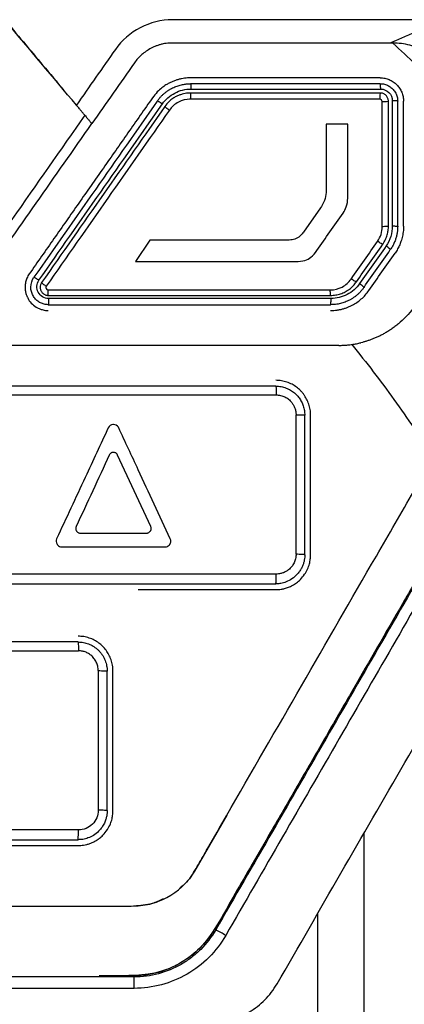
# Model space of a CAD drawing. Header units: millimetres. Extents: x 145 to 933, y -105 to 949.
# Tile 95 of 157: x 657.48 to 665.75, y 449.04 to 470.2. Entities that reach past the tile are written whole.
import ezdxf

# ---------------------------------------------------------------- set-up
doc = ezdxf.new("R2010")
doc.units = ezdxf.units.MM

msp = doc.modelspace()

# ---------------------------------------------------------------- linework, layer by layer
at = {"color": 7, "linetype": 'Continuous', "lineweight": 25}
for p, q in [((664.534, 467.955), (664.071, 467.954)), ((663.949, 466.159), (663.58, 465.633)), ((660.281, 465.458), (659.97, 465.002)), ((663.61, 458.699), (663.61, 461.699)), ((663.735, 458.699), (663.735, 461.699)), ((659.413, 460.853), (659.407, 460.842)), ((660.299, 459.305), (659.586, 460.842)), ((660.302, 459.298), (660.299, 459.305)), ((660.289, 459.204), (660.293, 459.21)), ((660.029, 457.949), (662.985, 457.949)), ((659.168, 456.208), (659.168, 453.208)), ((659.36, 453.199), (659.36, 456.199)), ((659.485, 453.199), (659.485, 456.199)), ((661.935, 453.104), (661.239, 451.899)), ((660.485, 451.256), (660.465, 451.25)), ((659.94, 449.624), (640.031, 449.624)), ((659.27, 449.649), (659.271, 449.649)), ((659.271, 449.649), (659.271, 449.649)), ((659.94, 449.379), (659.94, 449.624)), ((659.94, 449.379), (640.031, 449.379))]:
    msp.add_line(p, q, dxfattribs=at)
msp.add_arc((660.186, 447.653), 3.343, 58.9486, 63.1898, dxfattribs=at)
for points in [[(658.699, 468.363), (658.195, 468.963), (657.691, 469.563), (657.188, 470.163)], [(665.443, 469.699), (663.885, 469.699), (662.326, 469.699), (660.765, 469.699)], [(665.504, 469.698), (665.838, 469.39), (666.165, 469.074), (666.485, 468.751)], [(659.537, 469.56), (659.257, 469.161), (658.978, 468.762), (658.699, 468.363)], [(659.946, 469.273), (659.641, 468.837), (659.336, 468.402), (659.031, 467.966)], [(665.234, 468.824), (663.875, 468.824), (662.516, 468.824), (661.156, 468.824)], [(660.439, 468.451), (659.556, 467.19), (658.672, 465.928), (657.787, 464.664)], [(657.894, 464.6), (658.78, 465.864), (659.664, 467.127), (660.548, 468.388)], [(661.149, 468.499), (661.149, 468.496), (661.15, 468.493), (661.15, 468.49)], [(665.225, 468.49), (663.868, 468.49), (662.509, 468.49), (661.15, 468.49)], [(665.225, 468.499), (665.225, 468.496), (665.225, 468.493), (665.225, 468.49)], [(665.275, 468.44), (665.274, 468.467), (665.252, 468.489), (665.225, 468.49)], [(665.275, 465.751), (665.275, 466.648), (665.275, 467.544), (665.275, 468.44)], [(665.609, 465.759), (665.609, 466.656), (665.609, 467.553), (665.609, 468.449)], [(665.734, 465.759), (665.734, 466.656), (665.734, 467.553), (665.734, 468.449)], [(660.603, 468.336), (659.723, 467.08), (658.839, 465.818), (657.951, 464.55)], [(660.699, 468.256), (659.816, 466.995), (658.933, 465.733), (658.049, 464.471)], [(656.641, 464.552), (657.438, 465.691), (658.235, 466.829), (659.031, 467.966)], [(664.071, 467.954), (664.071, 467.508), (664.071, 467.061), (664.071, 466.614)], [(664.534, 466.361), (664.534, 466.892), (664.534, 467.424), (664.534, 467.955)], [(664.071, 466.614), (664.071, 466.556), (664.071, 466.498), (664.064, 466.441)], [(664.016, 466.272), (663.997, 466.232), (663.974, 466.195), (663.949, 466.159)], [(664.064, 466.441), (664.057, 466.383), (664.041, 466.325), (664.016, 466.272)], [(664.503, 466.178), (664.524, 466.236), (664.534, 466.299), (664.534, 466.361)], [(663.868, 465.236), (664.057, 465.506), (664.246, 465.776), (664.435, 466.045)], [(664.435, 466.045), (664.463, 466.086), (664.487, 466.131), (664.503, 466.178)], [(663.58, 465.633), (663.564, 465.611), (663.546, 465.588), (663.528, 465.568)], [(665.176, 465.435), (665.241, 465.53), (665.274, 465.635), (665.275, 465.751)], [(665.493, 465.768), (665.493, 465.614), (665.445, 465.462), (665.357, 465.336)], [(663.158, 465.459), (662.199, 465.459), (661.24, 465.458), (660.281, 465.458)], [(663.31, 465.465), (663.26, 465.46), (663.209, 465.459), (663.158, 465.459)], [(663.428, 465.495), (663.391, 465.478), (663.351, 465.47), (663.31, 465.465)], [(663.528, 465.568), (663.5, 465.538), (663.466, 465.512), (663.428, 465.495)], [(664.609, 464.626), (664.798, 464.896), (664.987, 465.166), (665.176, 465.435)], [(663.743, 465.095), (663.792, 465.134), (663.832, 465.185), (663.868, 465.236)], [(664.72, 464.562), (664.909, 464.832), (665.098, 465.102), (665.287, 465.372)], [(665.357, 465.336), (665.168, 465.066), (664.979, 464.797), (664.79, 464.527)], [(664.884, 464.447), (665.073, 464.717), (665.262, 464.987), (665.45, 465.257)], [(659.97, 465.002), (661.12, 465.002), (662.269, 465.002), (663.418, 465.002)], [(663.418, 465.002), (663.484, 465.002), (663.552, 465.008), (663.615, 465.027)], [(663.615, 465.027), (663.661, 465.042), (663.705, 465.065), (663.743, 465.095)], [(657.72, 464.451), (657.72, 464.526), (657.744, 464.602), (657.787, 464.664)], [(657.951, 464.55), (657.931, 464.52), (657.92, 464.485), (657.92, 464.449)], [(657.72, 464.449), (657.72, 464.45), (657.72, 464.45), (657.72, 464.451)], [(658.089, 464.392), (660.113, 464.392), (662.136, 464.392), (664.157, 464.392)], [(664.174, 464.206), (662.15, 464.206), (660.125, 464.206), (658.098, 464.206)], [(658.098, 464.206), (658.099, 464.204), (658.099, 464.202), (658.099, 464.199)], [(664.175, 464.199), (664.175, 464.202), (664.174, 464.204), (664.174, 464.206)], [(658.095, 464.074), (660.12, 464.074), (662.144, 464.074), (664.167, 464.074)], [(665.982, 464.052), (665.889, 463.92), (665.783, 463.801), (665.662, 463.695)], [(662.985, 462.324), (660.654, 462.324), (658.32, 462.324), (655.985, 462.324)], [(655.991, 462.133), (658.328, 462.133), (660.663, 462.134), (662.997, 462.134)], [(663.422, 458.709), (663.422, 459.709), (663.422, 460.711), (663.422, 461.71)], [(659.482, 461.497), (659.44, 461.492), (659.403, 461.464), (659.385, 461.427)], [(659.497, 461.498), (659.492, 461.498), (659.487, 461.497), (659.482, 461.497)], [(659.601, 461.44), (659.579, 461.475), (659.538, 461.498), (659.497, 461.498)], [(659.608, 461.427), (659.606, 461.431), (659.603, 461.436), (659.601, 461.44)], [(659.407, 460.842), (659.17, 460.33), (658.932, 459.817), (658.694, 459.305)], [(659.509, 460.898), (659.505, 460.899), (659.501, 460.899), (659.497, 460.899)], [(658.776, 459.165), (658.779, 459.165), (658.781, 459.165), (658.783, 459.165)], [(658.783, 459.165), (659.259, 459.165), (659.734, 459.165), (660.21, 459.165)], [(658.274, 459.044), (658.257, 459.006), (658.26, 458.96), (658.282, 458.926)], [(658.282, 458.926), (658.283, 458.923), (658.285, 458.921), (658.287, 458.918)], [(658.287, 458.918), (658.304, 458.896), (658.328, 458.88), (658.355, 458.873)], [(658.355, 458.873), (658.365, 458.87), (658.375, 458.869), (658.386, 458.869)], [(658.386, 458.869), (659.126, 458.869), (659.867, 458.869), (660.608, 458.869)], [(660.608, 458.869), (660.611, 458.869), (660.614, 458.869), (660.617, 458.869)], [(660.617, 458.869), (660.645, 458.871), (660.671, 458.883), (660.692, 458.902)], [(660.692, 458.902), (660.699, 458.909), (660.706, 458.917), (660.711, 458.926)], [(660.711, 458.926), (660.713, 458.928), (660.715, 458.931), (660.716, 458.934)], [(660.716, 458.934), (660.729, 458.958), (660.734, 458.987), (660.729, 459.014)], [(660.729, 459.014), (660.727, 459.024), (660.723, 459.034), (660.719, 459.044)], [(662.997, 458.284), (660.663, 458.283), (658.327, 458.283), (655.991, 458.283)], [(655.985, 458.074), (658.32, 458.074), (660.653, 458.074), (662.985, 458.074)], [(658.735, 456.824), (656.236, 456.824), (653.736, 456.824), (651.235, 456.824)], [(651.236, 456.633), (653.739, 456.633), (656.242, 456.633), (658.743, 456.633)], [(658.743, 452.783), (656.241, 452.783), (653.739, 452.783), (651.236, 452.783)], [(651.235, 452.574), (653.736, 452.574), (656.236, 452.574), (658.735, 452.574)], [(663.885, 450.983), (663.886, 443.455), (663.886, 435.924), (663.886, 428.361)]]:
    msp.add_open_spline(points, degree=3, dxfattribs=at)
for points, knots in [([(657.188, 470.163), (657.47, 469.827), (657.903, 469.311), (658.336, 468.794), (658.488, 468.614)], [0, 0, 0, 0, 0.650678, 1, 1, 1, 1]), ([(660.765, 470.199), (660.523, 470.197), (660.285, 470.137), (659.861, 469.918), (659.675, 469.758), (659.537, 469.56)], [0, 0, 0, 0, 0.5, 0.5, 1, 1, 1, 1]), ([(666.537, 470.199), (665.576, 470.199), (664.134, 470.199), (662.45, 470.199), (661.608, 470.199), (661.247, 470.199), (661.006, 470.199), (660.886, 470.2), (660.765, 470.199)], [0, 0, 0, 0, 0.5, 0.75, 0.875, 0.9375, 0.9375, 1, 1, 1, 1]), ([(666.537, 470.199), (666.525, 470.193), (666.512, 470.187), (666.487, 470.176), (666.45, 470.158), (666.413, 470.141), (666.34, 470.107), (666.292, 470.084), (666.15, 470.017), (666.059, 469.973), (665.88, 469.887), (665.794, 469.846), (665.663, 469.788), (665.619, 469.77), (665.553, 469.743), (665.531, 469.734), (665.498, 469.721), (665.487, 469.716), (665.465, 469.708), (665.454, 469.704), (665.443, 469.699)], [0, 0, 0, 0, 0.03125, 0.03125, 0.0625, 0.125, 0.125, 0.25, 0.25, 0.5, 0.5, 0.75, 0.75, 0.875, 0.875, 0.9375, 0.9375, 0.96875, 0.96875, 1, 1, 1, 1]), ([(660.765, 469.699), (660.742, 469.699), (660.697, 469.698), (660.629, 469.691), (660.562, 469.679), (660.496, 469.663), (660.43, 469.642), (660.366, 469.616), (660.288, 469.578), (660.199, 469.525), (660.104, 469.452), (660.018, 469.368), (659.97, 469.305), (659.946, 469.273)], [0, 0, 0, 0, 0.0716231, 0.1426117, 0.2133077, 0.2840574, 0.3552062, 0.4270937, 0.5000493, 0.6268592, 0.7512448, 0.8750135, 1, 1, 1, 1]), ([(665.504, 469.698), (665.494, 469.699), (665.473, 469.699), (665.453, 469.699), (665.443, 469.699)], [0, 0, 0, 0, 0.497826, 1, 1, 1, 1]), ([(666.492, 468.85), (666.497, 468.912), (666.494, 468.974), (666.475, 469.095), (666.457, 469.156), (666.407, 469.268), (666.374, 469.321), (666.296, 469.417), (666.251, 469.459), (666.151, 469.533), (666.098, 469.564), (665.986, 469.615), (665.927, 469.636), (665.749, 469.683), (665.627, 469.697), (665.504, 469.698)], [0, 0, 0, 0, 0.125, 0.125, 0.25, 0.25, 0.375, 0.375, 0.5, 0.5, 0.625, 0.625, 0.75, 0.75, 1, 1, 1, 1]), ([(661.156, 468.949), (661.134, 468.949), (661.091, 468.948), (661.026, 468.941), (660.96, 468.931), (660.893, 468.915), (660.826, 468.894), (660.759, 468.868), (660.691, 468.836), (660.617, 468.793), (660.53, 468.732), (660.429, 468.643), (660.369, 468.565), (660.337, 468.523)], [0, 0, 0, 0, 0.066497, 0.134656, 0.204478, 0.275964, 0.349115, 0.423932, 0.500416, 0.582267, 0.692829, 0.832082, 1, 1, 1, 1]), ([(660.439, 468.451), (660.453, 468.47), (660.479, 468.506), (660.524, 468.556), (660.571, 468.601), (660.619, 468.641), (660.668, 468.676), (660.717, 468.707), (660.766, 468.733), (660.815, 468.756), (660.863, 468.774), (660.91, 468.789), (660.955, 468.801), (660.999, 468.81), (661.041, 468.817), (661.081, 468.821), (661.119, 468.824), (661.144, 468.824), (661.156, 468.824)], [0, 0, 0, 0, 0.0823715, 0.1620933, 0.2391655, 0.3135881, 0.3853609, 0.4544841, 0.5209576, 0.5847815, 0.6459558, 0.7044806, 0.760356, 0.8135823, 0.8641595, 0.912088, 0.957368, 1, 1, 1, 1]), ([(665.234, 468.949), (664.894, 468.949), (664.214, 468.949), (663.195, 468.949), (662.175, 468.949), (661.496, 468.949), (661.156, 468.949)], [0, 0, 0, 0, 0.250127, 0.500165, 0.750121, 1, 1, 1, 1]), ([(661.156, 468.824), (661.156, 468.824), (661.157, 468.823), (661.159, 468.815), (661.16, 468.804), (661.161, 468.791), (661.162, 468.776), (661.162, 468.762), (661.163, 468.749), (661.163, 468.737), (661.163, 468.728), (661.163, 468.72), (661.163, 468.714), (661.163, 468.711), (661.163, 468.709), (661.163, 468.709)], [0, 0, 0, 0, 0.135853, 0.268431, 0.394078, 0.50988, 0.613882, 0.705058, 0.783135, 0.848338, 0.90117, 0.942232, 0.9721, 0.991248, 1, 1, 1, 1]), ([(665.234, 468.949), (665.25, 468.949), (665.283, 468.948), (665.331, 468.941), (665.379, 468.929), (665.44, 468.907), (665.513, 468.868), (665.589, 468.805), (665.652, 468.729), (665.698, 468.642), (665.728, 468.547), (665.732, 468.482), (665.734, 468.449)], [0, 0, 0, 0, 0.06292, 0.125198, 0.187448, 0.250283, 0.375168, 0.500025, 0.623893, 0.749257, 0.875251, 1, 1, 1, 1]), ([(665.244, 468.709), (665.244, 468.717), (665.243, 468.733), (665.241, 468.76), (665.24, 468.805), (665.236, 468.816), (665.234, 468.824)], [0, 0, 0, 0, 0.131968, 0.271642, 0.467629, 1, 1, 1, 1]), ([(665.234, 468.824), (665.249, 468.824), (665.279, 468.823), (665.323, 468.814), (665.366, 468.801), (665.408, 468.782), (665.447, 468.759), (665.482, 468.731), (665.515, 468.699), (665.543, 468.663), (665.566, 468.625), (665.585, 468.583), (665.599, 468.54), (665.607, 468.495), (665.608, 468.464), (665.609, 468.449)], [0, 0, 0, 0, 0.076591, 0.1532209, 0.2298941, 0.3066153, 0.3833888, 0.4602192, 0.537111, 0.6140686, 0.6910966, 0.7681992, 0.8453811, 0.9226465, 1, 1, 1, 1]), ([(660.548, 468.388), (660.616, 468.486), (660.71, 468.568), (660.922, 468.679), (661.043, 468.709), (661.163, 468.709)], [0, 0, 0, 0, 0.5, 0.5, 1, 1, 1, 1]), ([(661.156, 468.624), (661.136, 468.624), (661.096, 468.623), (661.034, 468.614), (660.971, 468.599), (660.907, 468.578), (660.84, 468.548), (660.766, 468.503), (660.681, 468.436), (660.631, 468.372), (660.603, 468.336)], [0, 0, 0, 0, 0.0921435, 0.1882183, 0.2882274, 0.392173, 0.5000574, 0.6249126, 0.791582, 1, 1, 1, 1]), ([(661.156, 468.624), (661.154, 468.624), (661.152, 468.612), (661.15, 468.564), (661.149, 468.529), (661.149, 468.499)], [0, 0, 0, 0, 0.5, 0.5, 1, 1, 1, 1]), ([(665.234, 468.624), (664.895, 468.624), (664.215, 468.624), (663.196, 468.624), (662.176, 468.624), (661.496, 468.624), (661.156, 468.624)], [0, 0, 0, 0, 0.250016, 0.500017, 0.75001, 1, 1, 1, 1]), ([(661.163, 468.709), (661.436, 468.709), (662.117, 468.709), (663.186, 468.709), (664.273, 468.709), (664.953, 468.709), (665.244, 468.709)], [0, 0, 0, 0, 0.200582, 0.500002, 0.786099, 1, 1, 1, 1]), ([(665.234, 468.624), (665.232, 468.624), (665.229, 468.612), (665.226, 468.564), (665.225, 468.529), (665.225, 468.499)], [0, 0, 0, 0, 0.5, 0.5, 1, 1, 1, 1]), ([(665.409, 468.449), (665.408, 468.46), (665.407, 468.48), (665.399, 468.51), (665.386, 468.538), (665.368, 468.563), (665.347, 468.584), (665.322, 468.602), (665.294, 468.614), (665.264, 468.623), (665.244, 468.624), (665.234, 468.624)], [0, 0, 0, 0, 0.11189, 0.223516, 0.334906, 0.446091, 0.557102, 0.667967, 0.778718, 0.889386, 1, 1, 1, 1]), ([(665.244, 468.709), (665.309, 468.708), (665.374, 468.681), (665.466, 468.589), (665.493, 468.525), (665.493, 468.459)], [0, 0, 0, 0, 0.5, 0.5, 1, 1, 1, 1]), ([(660.337, 468.523), (660.16, 468.271), (659.808, 467.768), (659.279, 467.012), (658.748, 466.254), (658.217, 465.496), (657.862, 464.989), (657.685, 464.736)], [0, 0, 0, 0, 0.199447, 0.399167, 0.599163, 0.79944, 1, 1, 1, 1]), ([(658.88, 468.147), (658.863, 468.167), (658.83, 468.206), (658.791, 468.252), (658.76, 468.29), (658.735, 468.319), (658.713, 468.345), (658.703, 468.358), (658.699, 468.363)], [0, 0, 0, 0, 0.250263, 0.500195, 0.594945, 0.757368, 0.912905, 1, 1, 1, 1]), ([(660.548, 468.388), (660.523, 468.405), (660.495, 468.424), (660.452, 468.449), (660.44, 468.453), (660.439, 468.451)], [0, 0, 0, 0, 0.5, 0.5, 1, 1, 1, 1]), ([(661.15, 468.49), (661.059, 468.489), (660.974, 468.469), (660.816, 468.387), (660.751, 468.329), (660.699, 468.256)], [0, 0, 0, 0, 0.5, 0.5, 1, 1, 1, 1]), ([(665.275, 468.44), (665.305, 468.44), (665.342, 468.441), (665.395, 468.445), (665.409, 468.448), (665.409, 468.45)], [0, 0, 0, 0, 0.5, 0.5, 1, 1, 1, 1]), ([(665.409, 465.759), (665.409, 466.208), (665.409, 467.105), (665.409, 468.001), (665.409, 468.449)], [0, 0, 0, 0, 0.499888, 1, 1, 1, 1]), ([(665.493, 468.459), (665.493, 468.273), (665.493, 467.825), (665.493, 467.115), (665.493, 466.404), (665.493, 465.955), (665.493, 465.768)], [0, 0, 0, 0, 0.207407, 0.499999, 0.790847, 1, 1, 1, 1]), ([(665.609, 468.45), (665.609, 468.452), (665.598, 468.454), (665.553, 468.458), (665.521, 468.459), (665.493, 468.459)], [0, 0, 0, 0, 0.5, 0.5, 1, 1, 1, 1]), ([(658.88, 468.147), (658.357, 467.401), (657.704, 466.468), (656.985, 465.441), (656.789, 465.161), (656.658, 464.975), (656.594, 464.88), (656.459, 464.697), (656.387, 464.609), (656.228, 464.45), (655.97, 464.231), (655.564, 464.028), (655.233, 463.954), (655.009, 463.923), (654.896, 463.918), (654.553, 463.916), (654.325, 463.917), (653.639, 463.917), (652.269, 463.917), (649.985, 463.917), (647.7, 463.917), (646.33, 463.917), (645.644, 463.917), (645.416, 463.916), (645.073, 463.918), (644.96, 463.923), (644.736, 463.954), (644.405, 464.028), (643.999, 464.231), (643.741, 464.45), (643.582, 464.609), (643.51, 464.696), (643.375, 464.88), (643.311, 464.974), (643.18, 465.161), (642.984, 465.441), (642.265, 466.468), (641.612, 467.401), (641.089, 468.147)], [0, 0, 0, 0, 0.125, 0.15625, 0.171875, 0.171875, 0.1875, 0.1875, 0.203125, 0.203125, 0.21875, 0.25, 0.265625, 0.265625, 0.28125, 0.28125, 0.3125, 0.3125, 0.375, 0.5, 0.625, 0.6875, 0.6875, 0.71875, 0.71875, 0.734375, 0.734375, 0.75, 0.78125, 0.796875, 0.796875, 0.8125, 0.8125, 0.828125, 0.828125, 0.84375, 0.875, 1, 1, 1, 1]), ([(658.88, 468.147), (658.897, 468.126), (658.932, 468.085), (658.971, 468.038), (658.999, 468.004), (659.018, 467.982), (659.027, 467.971), (659.031, 467.966)], [0, 0, 0, 0, 0.284679, 0.547032, 0.701161, 0.852085, 1, 1, 1, 1]), ([(660.603, 468.336), (660.601, 468.334), (660.61, 468.325), (660.647, 468.293), (660.675, 468.273), (660.699, 468.256)], [0, 0, 0, 0, 0.5, 0.5, 1, 1, 1, 1]), ([(665.409, 465.759), (665.409, 465.757), (665.395, 465.755), (665.342, 465.752), (665.305, 465.751), (665.275, 465.751)], [0, 0, 0, 0, 0.5, 0.5, 1, 1, 1, 1]), ([(665.287, 465.372), (665.298, 465.388), (665.319, 465.421), (665.346, 465.472), (665.367, 465.523), (665.384, 465.574), (665.395, 465.623), (665.403, 465.67), (665.408, 465.715), (665.408, 465.745), (665.409, 465.759)], [0, 0, 0, 0, 0.145668, 0.28543, 0.419285, 0.547235, 0.66928, 0.785422, 0.895661, 1, 1, 1, 1]), ([(665.609, 465.759), (665.608, 465.737), (665.607, 465.693), (665.599, 465.626), (665.586, 465.555), (665.565, 465.481), (665.536, 465.406), (665.498, 465.33), (665.467, 465.282), (665.45, 465.257)], [0, 0, 0, 0, 0.119635, 0.24701, 0.382124, 0.52498, 0.675577, 0.833917, 1, 1, 1, 1]), ([(665.493, 465.768), (665.521, 465.767), (665.553, 465.766), (665.598, 465.763), (665.609, 465.761), (665.609, 465.759)], [0, 0, 0, 0, 0.5, 0.5, 1, 1, 1, 1]), ([(665.734, 465.759), (665.733, 465.738), (665.733, 465.698), (665.727, 465.637), (665.718, 465.577), (665.705, 465.517), (665.684, 465.445), (665.654, 465.362), (665.609, 465.27), (665.572, 465.214), (665.553, 465.185)], [0, 0, 0, 0, 0.100108, 0.199684, 0.299099, 0.398729, 0.498946, 0.666202, 0.83264, 1, 1, 1, 1]), ([(665.287, 465.372), (665.285, 465.369), (665.273, 465.374), (665.229, 465.399), (665.2, 465.418), (665.176, 465.435)], [0, 0, 0, 0, 0.5, 0.5, 1, 1, 1, 1]), ([(664.986, 464.376), (665.081, 464.511), (665.27, 464.78), (665.458, 465.05), (665.553, 465.185)], [0, 0, 0, 0, 0.499995, 1, 1, 1, 1]), ([(665.45, 465.257), (665.452, 465.259), (665.444, 465.268), (665.408, 465.299), (665.381, 465.32), (665.357, 465.336)], [0, 0, 0, 0, 0.5, 0.5, 1, 1, 1, 1]), ([(633.485, 464.771), (633.485, 463.696), (633.485, 462.553), (633.485, 461.41), (633.485, 461.309), (633.485, 461.275), (633.488, 461.209), (633.491, 461.175), (633.513, 461.011), (633.555, 460.884), (633.673, 460.644), (633.747, 460.531), (633.882, 460.299), (633.949, 460.183), (634.284, 459.602), (635.627, 457.276), (637.104, 454.718), (638.381, 452.507), (638.582, 452.158), (638.683, 451.983), (638.715, 451.924), (638.787, 451.811), (638.984, 451.541), (639.371, 451.263), (639.76, 451.169), (639.959, 451.149), (640.026, 451.149), (640.161, 451.149), (641.304, 451.149), (644.601, 451.149), (649.985, 451.149), (655.37, 451.149), (658.666, 451.149), (659.81, 451.149), (659.945, 451.149), (660.012, 451.151), (660.211, 451.172), (660.602, 451.266), (660.991, 451.539), (661.185, 451.81), (661.255, 451.925), (661.288, 451.984), (661.389, 452.158), (661.59, 452.507), (662.867, 454.718), (664.344, 457.277), (665.686, 459.602), (666.022, 460.183), (666.089, 460.3), (666.224, 460.532), (666.298, 460.645), (666.415, 460.885), (666.468, 461.043), (666.483, 461.209), (666.486, 461.276), (666.485, 461.31), (666.485, 461.41), (666.485, 462.553), (666.485, 463.696), (666.485, 464.771)], [0, 0, 0, 0, 0.0625, 0.066406, 0.066406, 0.068359, 0.068359, 0.070313, 0.070313, 0.078125, 0.078125, 0.085938, 0.085938, 0.09375, 0.09375, 0.125, 0.25, 0.265625, 0.273438, 0.273438, 0.277344, 0.277344, 0.28125, 0.296875, 0.304688, 0.304688, 0.308594, 0.308594, 0.3125, 0.375, 0.5, 0.625, 0.6875, 0.691406, 0.691406, 0.695312, 0.695312, 0.703125, 0.71875, 0.722656, 0.722656, 0.726562, 0.726562, 0.734375, 0.75, 0.875, 0.90625, 0.90625, 0.914062, 0.914062, 0.921875, 0.921875, 0.929687, 0.931641, 0.931641, 0.933594, 0.933594, 0.9375, 1, 1, 1, 1]), ([(657.685, 464.736), (657.676, 464.721), (657.657, 464.693), (657.635, 464.647), (657.618, 464.601), (657.605, 464.556), (657.598, 464.511), (657.594, 464.467), (657.595, 464.425), (657.598, 464.385), (657.605, 464.347), (657.614, 464.312), (657.624, 464.278), (657.637, 464.247), (657.666, 464.187), (657.725, 464.104), (657.814, 464.031), (657.895, 463.989), (657.969, 463.963), (658.037, 463.95), (658.083, 463.949), (658.095, 463.949)], [0, 0, 0, 0, 0.048049, 0.094508, 0.139375, 0.182652, 0.224338, 0.264432, 0.302937, 0.33985, 0.375174, 0.408907, 0.44105, 0.471604, 0.500569, 0.624784, 0.749328, 0.811864, 0.874511, 0.966967, 1, 1, 1, 1]), ([(657.787, 464.664), (657.789, 464.666), (657.8, 464.661), (657.842, 464.636), (657.87, 464.617), (657.894, 464.6)], [0, 0, 0, 0, 0.5, 0.5, 1, 1, 1, 1]), ([(658.098, 464.206), (658.053, 464.206), (658.008, 464.219), (657.93, 464.266), (657.898, 464.301), (657.856, 464.381), (657.847, 464.427), (657.853, 464.518), (657.868, 464.562), (657.894, 464.6)], [0, 0, 0, 0, 0.25, 0.25, 0.5, 0.5, 0.75, 0.75, 1, 1, 1, 1]), ([(657.951, 464.55), (657.95, 464.548), (657.959, 464.539), (657.997, 464.508), (658.025, 464.488), (658.049, 464.471)], [0, 0, 0, 0, 0.5, 0.5, 1, 1, 1, 1]), ([(664.157, 464.392), (664.25, 464.393), (664.334, 464.413), (664.492, 464.495), (664.557, 464.553), (664.609, 464.626)], [0, 0, 0, 0, 0.5, 0.5, 1, 1, 1, 1]), ([(664.166, 464.274), (664.184, 464.275), (664.221, 464.275), (664.275, 464.282), (664.328, 464.293), (664.38, 464.308), (664.43, 464.327), (664.495, 464.358), (664.572, 464.406), (664.654, 464.477), (664.698, 464.534), (664.72, 464.562)], [0, 0, 0, 0, 0.084758, 0.168983, 0.252675, 0.335835, 0.418466, 0.500568, 0.667177, 0.833655, 1, 1, 1, 1]), ([(664.72, 464.562), (664.718, 464.56), (664.706, 464.565), (664.663, 464.59), (664.633, 464.609), (664.609, 464.626)], [0, 0, 0, 0, 0.5, 0.5, 1, 1, 1, 1]), ([(658.095, 464.074), (658.08, 464.075), (658.051, 464.076), (658.009, 464.083), (657.966, 464.096), (657.926, 464.113), (657.887, 464.136), (657.851, 464.163), (657.818, 464.194), (657.789, 464.23), (657.765, 464.269), (657.745, 464.311), (657.731, 464.355), (657.721, 464.402), (657.72, 464.433), (657.72, 464.449)], [0, 0, 0, 0, 0.073194, 0.147003, 0.221429, 0.296473, 0.372137, 0.448424, 0.525335, 0.602872, 0.681036, 0.759829, 0.839253, 0.91931, 1, 1, 1, 1]), ([(657.92, 464.449), (657.92, 464.44), (657.921, 464.42), (657.928, 464.393), (657.939, 464.367), (657.955, 464.343), (657.973, 464.322), (657.994, 464.305), (658.017, 464.291), (658.042, 464.282), (658.068, 464.275), (658.085, 464.275), (658.094, 464.274)], [0, 0, 0, 0, 0.105242, 0.209297, 0.312174, 0.41388, 0.514423, 0.613812, 0.712055, 0.809161, 0.905139, 1, 1, 1, 1]), ([(658.049, 464.471), (658.038, 464.456), (658.037, 464.435), (658.054, 464.403), (658.071, 464.392), (658.089, 464.392)], [0, 0, 0, 0, 0.5, 0.5, 1, 1, 1, 1]), ([(658.095, 464.274), (658.094, 464.275), (658.094, 464.276), (658.093, 464.283), (658.092, 464.294), (658.091, 464.308), (658.091, 464.323), (658.09, 464.339), (658.09, 464.354), (658.09, 464.368), (658.09, 464.381), (658.09, 464.389), (658.089, 464.392)], [0, 0, 0, 0, 0.129269, 0.257759, 0.382341, 0.500281, 0.609505, 0.708692, 0.797231, 0.875059, 0.942467, 1, 1, 1, 1]), ([(664.167, 464.274), (664.166, 464.275), (664.165, 464.275), (664.164, 464.282), (664.162, 464.293), (664.161, 464.31), (664.16, 464.329), (664.16, 464.351), (664.158, 464.369), (664.158, 464.384), (664.157, 464.392)], [0, 0, 0, 0, 0.117244, 0.240989, 0.369486, 0.500504, 0.683504, 0.759792, 0.883202, 1, 1, 1, 1]), ([(664.884, 464.447), (664.872, 464.431), (664.848, 464.399), (664.809, 464.354), (664.767, 464.311), (664.722, 464.272), (664.674, 464.235), (664.624, 464.202), (664.559, 464.166), (664.477, 464.129), (664.377, 464.098), (664.273, 464.078), (664.203, 464.076), (664.167, 464.074)], [0, 0, 0, 0, 0.071406, 0.142808, 0.214205, 0.285598, 0.356986, 0.428369, 0.499748, 0.62294, 0.747377, 0.873062, 1, 1, 1, 1]), ([(664.167, 463.949), (664.19, 463.95), (664.236, 463.951), (664.305, 463.958), (664.373, 463.97), (664.44, 463.986), (664.505, 464.007), (664.568, 464.033), (664.645, 464.069), (664.733, 464.122), (664.827, 464.195), (664.914, 464.279), (664.962, 464.344), (664.986, 464.376)], [0, 0, 0, 0, 0.072434, 0.144549, 0.216348, 0.287831, 0.358998, 0.429851, 0.500391, 0.624606, 0.749279, 0.874411, 1, 1, 1, 1]), ([(664.79, 464.527), (664.755, 464.477), (664.715, 464.432), (664.625, 464.353), (664.574, 464.319), (664.415, 464.236), (664.294, 464.206), (664.174, 464.206)], [0, 0, 0, 0, 0.25, 0.25, 0.5, 0.5, 1, 1, 1, 1]), ([(664.79, 464.527), (664.814, 464.51), (664.841, 464.489), (664.877, 464.459), (664.885, 464.449), (664.884, 464.447)], [0, 0, 0, 0, 0.5, 0.5, 1, 1, 1, 1]), ([(658.094, 464.274), (658.431, 464.274), (659.106, 464.274), (660.118, 464.274), (661.13, 464.274), (662.142, 464.274), (663.154, 464.274), (663.829, 464.274), (664.166, 464.274)], [0, 0, 0, 0, 0.166552, 0.333145, 0.499783, 0.666469, 0.833207, 1, 1, 1, 1]), ([(658.099, 464.199), (658.099, 464.169), (658.099, 464.135), (658.097, 464.086), (658.096, 464.074), (658.095, 464.074)], [0, 0, 0, 0, 0.5, 0.5, 1, 1, 1, 1]), ([(664.167, 464.074), (664.169, 464.074), (664.171, 464.086), (664.174, 464.135), (664.175, 464.169), (664.175, 464.199)], [0, 0, 0, 0, 0.5, 0.5, 1, 1, 1, 1]), ([(665.662, 463.695), (665.637, 463.674), (665.588, 463.632), (665.512, 463.575), (665.437, 463.524), (665.362, 463.477), (665.288, 463.436), (665.216, 463.399), (665.145, 463.366), (665.075, 463.338), (665.008, 463.312), (664.942, 463.291), (664.88, 463.272), (664.838, 463.262), (664.818, 463.256)], [0, 0, 0, 0, 0.10251, 0.201561, 0.296684, 0.388085, 0.476004, 0.560676, 0.642286, 0.720686, 0.795748, 0.867367, 0.935469, 1, 1, 1, 1]), ([(664.344, 463.199), (664.013, 463.199), (663.353, 463.199), (662.363, 463.199), (661.373, 463.199), (660.383, 463.199), (659.393, 463.199), (658.402, 463.199), (657.412, 463.199), (656.422, 463.199), (655.432, 463.199), (654.441, 463.199), (653.451, 463.199), (652.461, 463.199), (651.471, 463.199), (650.48, 463.199), (649.49, 463.199), (648.5, 463.199), (647.51, 463.199), (646.519, 463.199), (645.529, 463.199), (644.539, 463.199), (643.549, 463.199), (642.559, 463.199), (641.568, 463.199), (640.578, 463.199), (639.588, 463.199), (638.598, 463.199), (637.607, 463.199), (636.617, 463.199), (635.957, 463.199), (635.627, 463.199)], [0, 0, 0, 0, 0.034527, 0.069044, 0.103552, 0.138053, 0.172546, 0.207033, 0.241513, 0.275989, 0.31046, 0.344927, 0.379391, 0.413852, 0.448312, 0.482771, 0.517229, 0.551688, 0.586148, 0.620609, 0.655073, 0.68954, 0.724011, 0.758487, 0.792967, 0.827454, 0.861947, 0.896448, 0.930956, 0.965473, 1, 1, 1, 1]), ([(664.344, 463.199), (664.376, 463.2), (664.44, 463.201), (664.535, 463.208), (664.63, 463.219), (664.725, 463.235), (664.787, 463.249), (664.818, 463.256)], [0, 0, 0, 0, 0.200385, 0.400116, 0.599655, 0.799463, 1, 1, 1, 1]), ([(664.621, 463.219), (664.936, 462.833), (665.239, 462.439), (665.674, 461.832), (665.816, 461.627), (666.098, 461.216), (666.238, 461.01), (666.378, 460.803)], [0, 0, 0, 0, 0.5, 0.5, 0.75, 0.75, 1, 1, 1, 1]), ([(667.485, 462.825), (667.485, 462.793), (667.485, 462.581), (667.486, 462.178), (667.483, 461.684), (667.491, 461.25), (667.456, 460.89), (667.289, 460.274), (666.78, 459.533), (666.245, 458.561), (665.525, 457.328), (664.899, 456.237), (664.34, 455.27), (664.038, 454.747), (663.741, 454.232), (663.448, 453.725), (663.16, 453.226), (662.838, 452.669), (662.49, 452.066), (662.12, 451.431), (661.772, 450.807), (661.444, 450.299), (661.058, 449.99), (660.68, 449.779), (660.241, 449.648), (659.719, 449.649), (659.384, 449.649), (659.19, 449.649)], [0, 0, 0, 0, 0.005779, 0.038494, 0.073245, 0.095435, 0.117415, 0.138618, 0.21053, 0.278101, 0.340484, 0.469359, 0.506469, 0.543008, 0.578975, 0.614371, 0.649196, 0.683449, 0.731094, 0.77545, 0.816632, 0.86104, 0.883478, 0.905591, 0.939304, 0.964871, 1, 1, 1, 1]), ([(663.735, 461.699), (663.735, 461.72), (663.734, 461.76), (663.726, 461.821), (663.714, 461.88), (663.697, 461.937), (663.676, 461.993), (663.651, 462.046), (663.622, 462.096), (663.59, 462.144), (663.555, 462.189), (663.504, 462.244), (663.433, 462.305), (663.336, 462.366), (663.227, 462.412), (663.109, 462.443), (663.027, 462.447), (662.985, 462.449)], [0, 0, 0, 0, 0.052096, 0.103732, 0.154909, 0.205629, 0.255893, 0.305702, 0.355058, 0.403963, 0.452419, 0.500426, 0.594053, 0.690813, 0.790719, 0.893778, 1, 1, 1, 1]), ([(662.985, 462.324), (662.987, 462.324), (662.988, 462.32), (662.991, 462.302), (662.992, 462.287), (662.994, 462.251), (662.995, 462.228), (662.997, 462.181), (662.997, 462.157), (662.997, 462.134)], [0, 0, 0, 0, 0.25, 0.25, 0.5, 0.5, 0.75, 0.75, 1, 1, 1, 1]), ([(662.985, 462.324), (663.005, 462.324), (663.043, 462.323), (663.1, 462.315), (663.155, 462.302), (663.207, 462.284), (663.257, 462.263), (663.305, 462.237), (663.349, 462.209), (663.39, 462.177), (663.438, 462.132), (663.491, 462.07), (663.542, 461.988), (663.581, 461.897), (663.606, 461.8), (663.609, 461.733), (663.61, 461.699)], [0, 0, 0, 0, 0.059195, 0.117475, 0.174842, 0.231296, 0.286837, 0.341467, 0.395187, 0.447996, 0.499897, 0.596688, 0.695088, 0.795104, 0.896739, 1, 1, 1, 1]), ([(662.997, 462.134), (663.01, 462.134), (663.041, 462.133), (663.09, 462.125), (663.138, 462.11), (663.197, 462.086), (663.264, 462.044), (663.326, 461.982), (663.37, 461.916), (663.399, 461.851), (663.415, 461.793), (663.421, 461.746), (663.422, 461.722), (663.422, 461.71)], [0, 0, 0, 0, 0.0574063, 0.1428671, 0.219931, 0.2858045, 0.4284776, 0.5711191, 0.6781418, 0.7852414, 0.8924534, 0.9467567, 1, 1, 1, 1]), ([(663.422, 461.71), (663.445, 461.71), (663.469, 461.71), (663.516, 461.709), (663.538, 461.709), (663.574, 461.707), (663.588, 461.706), (663.606, 461.704), (663.61, 461.703), (663.61, 461.701)], [0, 0, 0, 0, 0.25, 0.25, 0.5, 0.5, 0.75, 0.75, 1, 1, 1, 1]), ([(659.385, 461.427), (659.22, 461.072), (658.849, 460.278), (658.479, 459.484), (658.274, 459.044)], [0, 0, 0, 0, 0.44633, 1, 1, 1, 1]), ([(660.719, 459.044), (660.489, 459.538), (660.119, 460.332), (659.748, 461.126), (659.608, 461.427)], [0, 0, 0, 0, 0.62159, 1, 1, 1, 1]), ([(659.497, 460.899), (659.491, 460.899), (659.48, 460.898), (659.464, 460.894), (659.446, 460.886), (659.428, 460.873), (659.418, 460.859), (659.413, 460.853)], [0, 0, 0, 0, 0.165935, 0.330333, 0.498117, 0.753089, 1, 1, 1, 1]), ([(659.586, 460.842), (659.583, 460.847), (659.578, 460.857), (659.567, 460.869), (659.553, 460.882), (659.533, 460.893), (659.517, 460.897), (659.509, 460.898)], [0, 0, 0, 0, 0.165949, 0.330332, 0.498076, 0.753132, 1, 1, 1, 1]), ([(658.694, 459.305), (658.692, 459.3), (658.688, 459.29), (658.685, 459.273), (658.685, 459.254), (658.688, 459.232), (658.696, 459.218), (658.7, 459.21)], [0, 0, 0, 0, 0.166089, 0.331307, 0.500419, 0.751792, 1, 1, 1, 1]), ([(660.304, 459.233), (660.305, 459.24), (660.309, 459.255), (660.309, 459.277), (660.304, 459.291), (660.302, 459.298)], [0, 0, 0, 0, 0.338463, 0.665972, 1, 1, 1, 1]), ([(658.7, 459.21), (658.703, 459.207), (658.707, 459.2), (658.713, 459.194), (658.716, 459.191)], [0, 0, 0, 0, 0.502214, 1, 1, 1, 1]), ([(658.716, 459.191), (658.722, 459.186), (658.734, 459.177), (658.754, 459.168), (658.769, 459.166), (658.776, 459.165)], [0, 0, 0, 0, 0.338612, 0.666072, 1, 1, 1, 1]), ([(660.21, 459.165), (660.214, 459.165), (660.223, 459.165), (660.231, 459.167), (660.235, 459.168)], [0, 0, 0, 0, 0.501945, 1, 1, 1, 1]), ([(660.235, 459.168), (660.242, 459.17), (660.256, 459.175), (660.275, 459.188), (660.284, 459.199), (660.289, 459.204)], [0, 0, 0, 0, 0.338381, 0.665902, 1, 1, 1, 1]), ([(660.293, 459.21), (660.295, 459.214), (660.299, 459.221), (660.302, 459.229), (660.304, 459.233)], [0, 0, 0, 0, 0.501979, 1, 1, 1, 1]), ([(666.58, 459.099), (666.172, 458.394), (665.765, 457.689), (664.951, 456.279), (664.544, 455.574), (663.323, 453.458), (662.508, 452.047), (661.694, 450.637)], [0, 0, 0, 0, 0.25, 0.25, 0.5, 0.5, 1, 1, 1, 1]), ([(666.796, 458.986), (666.389, 458.281), (665.982, 457.575), (665.168, 456.164), (664.76, 455.458), (663.539, 453.341), (662.725, 451.929), (661.91, 450.517)], [0, 0, 0, 0, 0.25, 0.25, 0.5, 0.5, 1, 1, 1, 1]), ([(663.015, 449.475), (663.473, 450.268), (663.93, 451.061), (664.846, 452.646), (665.303, 453.439), (666.218, 455.024), (666.676, 455.817), (667.591, 457.401), (668.049, 458.194), (668.506, 458.986)], [0, 0, 0, 0, 0.25, 0.25, 0.5, 0.5, 0.75, 0.75, 1, 1, 1, 1]), ([(662.985, 457.949), (663.004, 457.95), (663.044, 457.951), (663.108, 457.958), (663.181, 457.974), (663.261, 458), (663.346, 458.039), (663.434, 458.095), (663.525, 458.173), (663.607, 458.273), (663.671, 458.387), (663.711, 458.498), (663.732, 458.602), (663.734, 458.668), (663.735, 458.699)], [0, 0, 0, 0, 0.046707, 0.101674, 0.1649, 0.236382, 0.316119, 0.404108, 0.500344, 0.620882, 0.731121, 0.831056, 0.920683, 1, 1, 1, 1]), ([(663.61, 458.699), (663.61, 458.681), (663.609, 458.643), (663.601, 458.584), (663.586, 458.521), (663.562, 458.454), (663.529, 458.387), (663.484, 458.32), (663.413, 458.237), (663.311, 458.159), (663.187, 458.104), (663.079, 458.078), (663.014, 458.075), (662.985, 458.074)], [0, 0, 0, 0, 0.055535, 0.116376, 0.182521, 0.253971, 0.330725, 0.412781, 0.500139, 0.663059, 0.800711, 0.913039, 1, 1, 1, 1]), ([(663.422, 458.709), (663.422, 458.696), (663.421, 458.664), (663.413, 458.616), (663.398, 458.567), (663.374, 458.508), (663.332, 458.441), (663.27, 458.379), (663.203, 458.335), (663.138, 458.306), (663.083, 458.292), (663.036, 458.285), (663.012, 458.284), (662.997, 458.284)], [0, 0, 0, 0, 0.056919, 0.142751, 0.219479, 0.285613, 0.428269, 0.57092, 0.677973, 0.785113, 0.892377, 0.929859, 1, 1, 1, 1]), ([(663.61, 458.699), (663.61, 458.7), (663.606, 458.702), (663.588, 458.704), (663.574, 458.705), (663.538, 458.707), (663.516, 458.707), (663.469, 458.708), (663.445, 458.709), (663.422, 458.709)], [0, 0, 0, 0, 0.25, 0.25, 0.5, 0.5, 0.75, 0.75, 1, 1, 1, 1]), ([(662.985, 458.074), (662.987, 458.074), (662.988, 458.079), (662.991, 458.099), (662.992, 458.116), (662.995, 458.157), (662.995, 458.182), (662.996, 458.233), (662.997, 458.26), (662.997, 458.284)], [0, 0, 0, 0, 0.25, 0.25, 0.5, 0.5, 0.75, 0.75, 1, 1, 1, 1]), ([(659.485, 456.199), (659.485, 456.22), (659.484, 456.261), (659.476, 456.323), (659.464, 456.383), (659.446, 456.44), (659.425, 456.496), (659.4, 456.549), (659.371, 456.599), (659.339, 456.646), (659.304, 456.689), (659.253, 456.744), (659.182, 456.805), (659.085, 456.866), (658.976, 456.913), (658.858, 456.943), (658.777, 456.947), (658.735, 456.949)], [0, 0, 0, 0, 0.053154, 0.105614, 0.157381, 0.208457, 0.258841, 0.308535, 0.35754, 0.405855, 0.453483, 0.500424, 0.595031, 0.692286, 0.792195, 0.894765, 1, 1, 1, 1]), ([(658.735, 456.824), (658.736, 456.824), (658.737, 456.82), (658.739, 456.802), (658.74, 456.787), (658.741, 456.75), (658.742, 456.728), (658.743, 456.681), (658.743, 456.656), (658.743, 456.633)], [0, 0, 0, 0, 0.25, 0.25, 0.5, 0.5, 0.75, 0.75, 1, 1, 1, 1]), ([(658.735, 456.824), (658.754, 456.824), (658.793, 456.823), (658.849, 456.815), (658.905, 456.802), (658.959, 456.784), (659.012, 456.761), (659.063, 456.733), (659.11, 456.7), (659.155, 456.664), (659.196, 456.623), (659.233, 456.579), (659.266, 456.531), (659.295, 456.48), (659.318, 456.427), (659.337, 456.372), (659.35, 456.315), (659.359, 456.258), (659.36, 456.219), (659.36, 456.199)], [0, 0, 0, 0, 0.058155, 0.11639, 0.174707, 0.233105, 0.291585, 0.350148, 0.408795, 0.467526, 0.526342, 0.585243, 0.644231, 0.703305, 0.762467, 0.821717, 0.881055, 0.940483, 1, 1, 1, 1]), ([(659.168, 456.208), (659.168, 456.225), (659.167, 456.257), (659.159, 456.305), (659.146, 456.35), (659.128, 456.393), (659.105, 456.434), (659.077, 456.473), (659.036, 456.518), (658.981, 456.565), (658.907, 456.605), (658.827, 456.629), (658.771, 456.632), (658.743, 456.633)], [0, 0, 0, 0, 0.073795, 0.145265, 0.215308, 0.284877, 0.354947, 0.42647, 0.500341, 0.627653, 0.749963, 0.87238, 1, 1, 1, 1]), ([(659.168, 456.208), (659.191, 456.208), (659.216, 456.208), (659.263, 456.207), (659.286, 456.206), (659.323, 456.205), (659.338, 456.204), (659.356, 456.201), (659.36, 456.2), (659.36, 456.199)], [0, 0, 0, 0, 0.25, 0.25, 0.5, 0.5, 0.75, 0.75, 1, 1, 1, 1]), ([(659.36, 453.199), (659.36, 453.182), (659.359, 453.145), (659.351, 453.082), (659.333, 453.009), (659.3, 452.926), (659.25, 452.839), (659.173, 452.747), (659.071, 452.666), (658.954, 452.609), (658.841, 452.579), (658.769, 452.576), (658.735, 452.574)], [0, 0, 0, 0, 0.051428, 0.115624, 0.192582, 0.282296, 0.384755, 0.49995, 0.64712, 0.779529, 0.89716, 1, 1, 1, 1]), ([(658.735, 452.449), (658.755, 452.45), (658.794, 452.451), (658.856, 452.458), (658.922, 452.472), (658.99, 452.492), (659.06, 452.522), (659.131, 452.56), (659.201, 452.609), (659.284, 452.683), (659.365, 452.783), (659.43, 452.906), (659.466, 453.018), (659.483, 453.115), (659.485, 453.173), (659.485, 453.199)], [0, 0, 0, 0, 0.048774, 0.101485, 0.158132, 0.218716, 0.283237, 0.351695, 0.424089, 0.500419, 0.634288, 0.751199, 0.851133, 0.934071, 1, 1, 1, 1]), ([(659.168, 453.208), (659.168, 453.097), (659.122, 452.986), (658.965, 452.829), (658.855, 452.783), (658.743, 452.783)], [0, 0, 0, 0, 0.5, 0.5, 1, 1, 1, 1]), ([(659.36, 453.199), (659.36, 453.2), (659.356, 453.201), (659.338, 453.204), (659.323, 453.205), (659.286, 453.206), (659.263, 453.207), (659.216, 453.208), (659.191, 453.208), (659.168, 453.208)], [0, 0, 0, 0, 0.25, 0.25, 0.5, 0.5, 0.75, 0.75, 1, 1, 1, 1]), ([(658.735, 452.574), (658.736, 452.574), (658.737, 452.579), (658.739, 452.599), (658.74, 452.615), (658.741, 452.657), (658.742, 452.681), (658.742, 452.733), (658.743, 452.759), (658.743, 452.783)], [0, 0, 0, 0, 0.25, 0.25, 0.5, 0.5, 0.75, 0.75, 1, 1, 1, 1]), ([(664.886, 427.093), (664.886, 427.542), (664.886, 428.44), (664.886, 429.788), (664.886, 431.136), (664.886, 432.484), (664.886, 433.832), (664.886, 435.18), (664.886, 436.528), (664.886, 437.877), (664.886, 439.225), (664.886, 440.574), (664.886, 441.922), (664.886, 443.271), (664.886, 444.62), (664.886, 445.969), (664.886, 447.318), (664.886, 448.667), (664.885, 450.016), (664.885, 451.365), (664.885, 452.265), (664.885, 452.715)], [0, 0, 0, 0, 0.05265, 0.105293, 0.15793, 0.210563, 0.263191, 0.315817, 0.368439, 0.42106, 0.47368, 0.5263, 0.578921, 0.631543, 0.684167, 0.736794, 0.789424, 0.842059, 0.8947, 0.947347, 1, 1, 1, 1]), ([(651.235, 452.449), (651.593, 452.449), (652.307, 452.449), (653.379, 452.449), (654.45, 452.449), (655.521, 452.449), (656.593, 452.449), (657.664, 452.449), (658.378, 452.449), (658.735, 452.449)], [0, 0, 0, 0, 0.142841, 0.285682, 0.428528, 0.571379, 0.71424, 0.857113, 1, 1, 1, 1]), ([(661.239, 451.899), (661.167, 451.787), (661.076, 451.645), (660.941, 451.548), (660.913, 451.527)], [0, 0, 0, 0, 0.788797, 1, 1, 1, 1]), ([(662.133, 451.447), (661.987, 451.176), (661.77, 450.77), (661.406, 450.273), (661.051, 449.98), (660.453, 449.656), (659.923, 449.652), (659.548, 449.649)], [0, 0, 0, 0, 0.271802, 0.40741, 0.542064, 0.676139, 1, 1, 1, 1]), ([(660.562, 451.301), (660.485, 451.264), (660.29, 451.17), (660.072, 451.157), (659.94, 451.149)], [0, 0, 0, 0, 0.392511, 1, 1, 1, 1]), ([(661.694, 450.637), (661.605, 450.482), (661.497, 450.343), (661.31, 450.155), (661.242, 450.096), (661.102, 449.988), (661.028, 449.939), (660.8, 449.807), (660.633, 449.738), (660.293, 449.647), (660.119, 449.624), (659.94, 449.624)], [0, 0, 0, 0, 0.25, 0.25, 0.375, 0.375, 0.5, 0.5, 0.75, 0.75, 1, 1, 1, 1]), ([(661.91, 450.517), (661.811, 450.344), (661.691, 450.187), (661.408, 449.904), (661.251, 449.784), (660.904, 449.584), (660.72, 449.508), (660.335, 449.405), (660.139, 449.379), (659.94, 449.379)], [0, 0, 0, 0, 0.25, 0.25, 0.5, 0.5, 0.75, 0.75, 1, 1, 1, 1]), ([(661.584, 448.649), (661.623, 448.651), (661.7, 448.655), (661.811, 448.666), (661.914, 448.682), (662.049, 448.711), (662.217, 448.768), (662.412, 448.865), (662.594, 448.985), (662.755, 449.127), (662.896, 449.291), (662.974, 449.412), (663.015, 449.475)], [0, 0, 0, 0, 0.068784, 0.133166, 0.1933, 0.249372, 0.372372, 0.499609, 0.626347, 0.749708, 0.869359, 1, 1, 1, 1])]:
    msp.add_open_spline(points, degree=3, knots=knots, dxfattribs=at)

doc.saveas('drawing.dxf')
